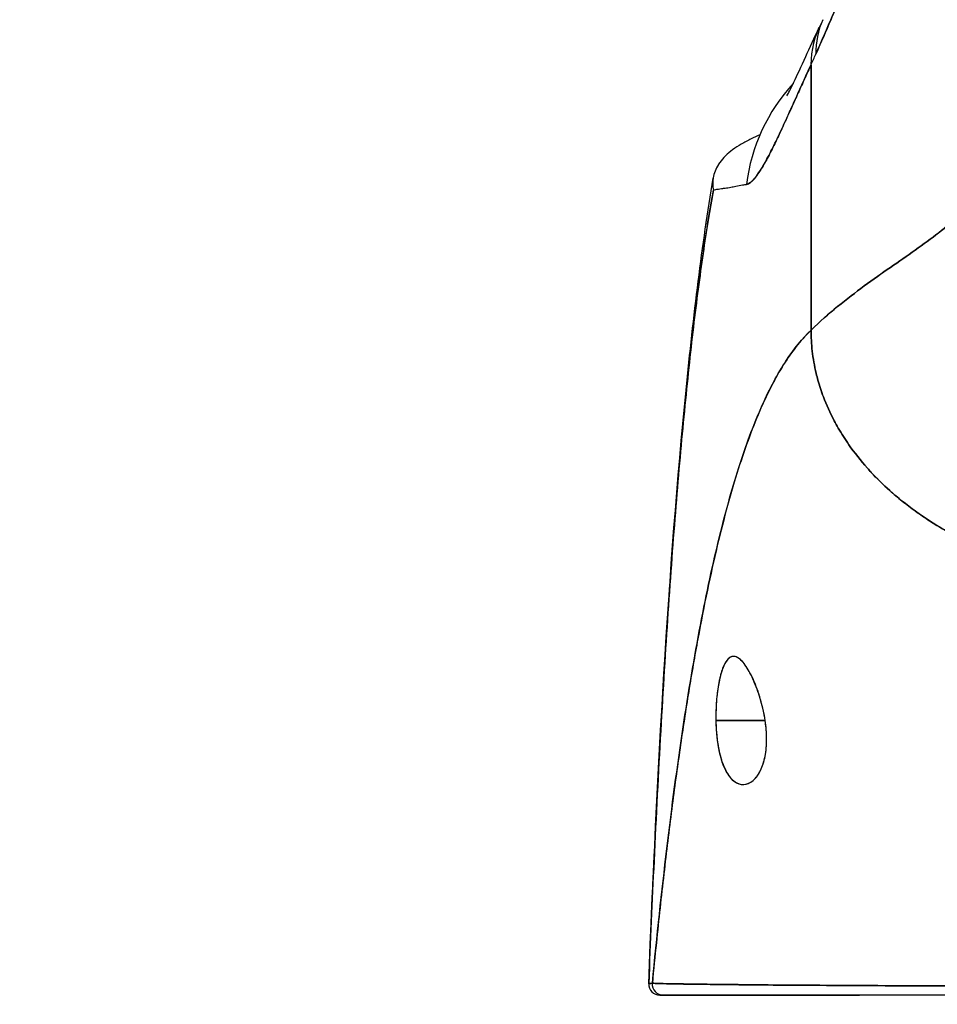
# Model space of a CAD drawing. Extents: x 784 to 1207, y 24 to 294.
# Tile 108 of 217: x 1025.494 to 1026.48, y 108.83 to 109.889. Entities that reach past the tile are written whole.
import ezdxf

# ---------------------------------------------------------------- set-up
doc = ezdxf.new("R2010")
doc.units = 0
doc.header["$LTSCALE"] = 4
doc.header["$MEASUREMENT"] = 0
doc.layers.get('0').update_dxf_attribs({"linetype": 'CONTINUOUS'})
doc.layers.get('DEFPOINTS').update_dxf_attribs({"linetype": 'CONTINUOUS'})
doc.styles.add('ROMANS', font='romans.shx')
doc.dimstyles.new('Default (ANSI)', dxfattribs={"dimscale": 20, "dimtxt": 0.07, "dimasz": 0.07, "dimexe": 0.125, "dimexo": 0.0625, "dimgap": 0.031496, "dimtad": 0, "dimtih": 1, "dimtoh": 1, "dimrnd": 1e-08, "dimzin": 0, "dimdsep": 46, "dimtxsty": 'ROMANS', "dimblk": 'Filled-1', "dimcen": 0.09, "dimdle": 0.393701, "dimclrd": 256, "dimclre": 256, "dimclrt": 256, "dimadec": 0, "dimazin": 0, "dimtfac": 0.928571, "dimtofl": 0, "dimtmove": 0, "dimatfit": 3, "dimfxl": 1, "dimtolj": 1, "dimtzin": 0, "dimlwd": -1, "dimlwe": -1, "dimarcsym": 0})

# ---------------------------------------------------------------- blocks, each defined once
blk = doc.blocks.new('Filled-1')
at = {"color": 0}
for p, q in [((0, 0), (-1, 0.17857)), ((-1, 0.17857), (-1, -0.17857)), ((-1, 0), (0, 0)), ((-1, -0.17857), (0, 0))]:
    blk.add_line(p, q, dxfattribs=at)
at = {"color": 0, "flags": 128}
blk.add_lwpolyline([(-1, -0.17857), (0, 0), (-1, 0.17857), (-1, -0.17857)], dxfattribs=at)
at = {"color": 0}
blk.add_solid([(-1, -0.17857), (0, 0), (-1, 0.17857), (-1, -0.17857)], dxfattribs=at)
blk = doc.blocks.new('*D20')
at = {"transparency": 16777216}
for p, q in [((1028.85, 108.8873), (1028.85, 115.3377)), ((1033.1, 108.8873), (1033.1, 115.3377)), ((1026.85, 112.8377), (1024.85, 112.8377)), ((1035.1, 112.8377), (1037.1, 112.8377))]:
    blk.add_line(p, q, dxfattribs=at)
at = {"layer": 'DEFPOINTS', "color": 0, "transparency": 16777216}
for p in [(1033.1, 112.8377), (1028.85, 107.6373), (1033.1, 107.6373)]:
    blk.add_point(p, dxfattribs=at)
at = {"transparency": 16777216, "xscale": 2, "yscale": 2, "zscale": 2}
blk.add_blockref('Filled-1', (1028.85, 112.8377), dxfattribs=at)
at = {"transparency": 16777216, "xscale": 2, "yscale": 2, "zscale": 2, "rotation": 180}
blk.add_blockref('Filled-1', (1033.1, 112.8377), dxfattribs=at)
at = {"transparency": 16777216, "insert": (1021.1724, 112.8377), "char_height": 2, "attachment_point": 5, "style": 'ROMANS'}
blk.add_mtext('\\A1;4.25', dxfattribs=at)
blk = doc.blocks.new('*D22')
at = {"transparency": 16777216}
for p, q in [((996.7875, 108.8561), (996.7875, 123.1399)), ((1065.1625, 108.8561), (1065.1625, 123.1399)), ((998.1875, 120.6399), (1021.1813, 120.6399)), ((1063.7625, 120.6399), (1040.7686, 120.6399))]:
    blk.add_line(p, q, dxfattribs=at)
at = {"layer": 'DEFPOINTS', "color": 0, "transparency": 16777216}
for p in [(996.7875, 120.6399), (996.7875, 107.6061), (1065.1625, 107.6061)]:
    blk.add_point(p, dxfattribs=at)
at = {"transparency": 16777216, "xscale": 1.400000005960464, "yscale": 1.400000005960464, "zscale": 1.400000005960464, "rotation": 180}
blk.add_blockref('Filled-1', (996.7875, 120.6399), dxfattribs=at)
at = {"transparency": 16777216, "xscale": 1.400000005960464, "yscale": 1.400000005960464, "zscale": 1.400000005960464}
blk.add_blockref('Filled-1', (1065.1625, 120.6399), dxfattribs=at)
at = {"transparency": 16777216, "insert": (1030.975, 120.6399), "char_height": 1.4, "attachment_point": 5, "style": 'ROMANS'}
blk.add_mtext('\\A1;\\fTahoma|b0|i0;\\H1.7500;(68.37)\\P\\fTahoma|b0|i0;\\H1.7500;OPENING WIDTH', dxfattribs=at)

msp = doc.modelspace()

# ---------------------------------------------------------------- linework, layer by layer
for p, q in [((1026.3445, 109.555), (1026.3445, 109.8403)), ((1026.3445, 109.8403), (1026.3445, 109.555)), ((1026.2423, 109.1354), (1026.2952, 109.1354)), ((1026.2952, 109.1354), (1026.2423, 109.1354))]:
    msp.add_line(p, q)
msp.add_arc((1026.1819, 108.8519), 0.0118, 177.7242, 270)
msp.add_arc((1026.1819, 108.8519), 0.0118, 177.7242, 270)
for centre, major_axis, ratio, start_param, end_param in [((1026.5317, 109.7974), (-0.1785, 0.0831), 0.683666, 6.249243, 6.586342), ((1026.5371, 109.8091), (-0.1801, 0.0795), 0.655934, 0.000024, 0.289944), ((1026.3134, 110.1546), (0.0707, 0.4228), 0.273863, 3.921138, 3.960246), ((1026.4689, 109.6866), (0, 0.1968), 0.993149, 0.824486, 1.44385), ((1026.1857, 108.8519), (0, -0.0118), 0.999969, 4.618394, 6.283185), ((1026.1857, 108.8519), (-0.0011, -0.0118), 0.999969, 4.712389, 6.37718)]:
    msp.add_ellipse(centre, major_axis=major_axis, ratio=ratio, start_param=start_param, end_param=end_param)
for points, knots in [([(1026.3496, 109.8516), (1026.3558, 109.8654), (1026.3619, 109.8796), (1026.368, 109.894), (1026.3703, 109.8995), (1026.3727, 109.9051), (1026.375, 109.9107), (1026.3751, 109.911), (1026.3753, 109.9114), (1026.3754, 109.9117), (1026.379, 109.9204), (1026.3826, 109.9292), (1026.3861, 109.9381), (1026.392, 109.9532), (1026.3979, 109.9686), (1026.4036, 109.9841)], [0, 0, 0, 0, 0.333333, 0.333333, 0.333333, 0.461137, 0.461137, 0.461137, 0.468697, 0.468697, 0.468697, 0.666667, 0.666667, 0.666667, 1, 1, 1, 1]), ([(1026.4036, 109.9841), (1026.3977, 109.9678), (1026.3915, 109.9516), (1026.385, 109.9354), (1026.3788, 109.9197), (1026.3723, 109.904), (1026.3656, 109.8883), (1026.3604, 109.8761), (1026.3551, 109.8639), (1026.3496, 109.8516)], [0, 0, 0, 0, 0.368344, 0.368344, 0.368344, 0.724557, 0.724557, 0.724557, 1, 1, 1, 1]), ([(1026.3186, 109.8069), (1026.3186, 109.8069), (1026.3192, 109.8079), (1026.3215, 109.8122), (1026.3236, 109.8164), (1026.3296, 109.8289), (1026.3339, 109.8383), (1026.3432, 109.8585), (1026.348, 109.8691), (1026.3533, 109.8805)], [0.5937192, 0.5937192, 0.5937192, 0.5937192, 0.6644254, 0.6644254, 0.7661745, 0.7661745, 0.9076408, 0.9076408, 1.0334427, 1.0334427, 1.0334427, 1.0334427]), ([(1026.275, 109.7115), (1026.2765, 109.7116), (1026.2781, 109.7125), (1026.2798, 109.714), (1026.2807, 109.7147), (1026.2816, 109.7157), (1026.2826, 109.7167), (1026.284, 109.7182), (1026.2854, 109.72), (1026.2869, 109.7221), (1026.2885, 109.7244), (1026.2903, 109.7271), (1026.2922, 109.7302), (1026.2947, 109.7344), (1026.2974, 109.7393), (1026.3005, 109.7453), (1026.3018, 109.7478), (1026.3031, 109.7505), (1026.3046, 109.7535), (1026.3076, 109.7595), (1026.3108, 109.7664), (1026.3145, 109.7743), (1026.3157, 109.777), (1026.317, 109.7798), (1026.3184, 109.7828), (1026.3194, 109.785), (1026.3204, 109.7872), (1026.3214, 109.7895), (1026.3238, 109.7948), (1026.3264, 109.8006), (1026.3291, 109.8066), (1026.3309, 109.8105), (1026.3327, 109.8146), (1026.3346, 109.8187), (1026.3377, 109.8256), (1026.341, 109.8328), (1026.3445, 109.8403)], [0, 0, 0, 0, 0.13127, 0.13127, 0.13127, 0.2, 0.2, 0.2, 0.295706, 0.295706, 0.295706, 0.4, 0.4, 0.4, 0.539952, 0.539952, 0.539952, 0.6, 0.6, 0.6, 0.725303, 0.725303, 0.725303, 0.768562, 0.768562, 0.768562, 0.8, 0.8, 0.8, 0.873831, 0.873831, 0.873831, 0.921366, 0.921366, 0.921366, 1, 1, 1, 1]), ([(1026.3445, 109.8403), (1026.3422, 109.8354), (1026.3401, 109.8307), (1026.338, 109.8261), (1026.3354, 109.8205), (1026.333, 109.8151), (1026.3307, 109.81), (1026.3282, 109.8044), (1026.3257, 109.799), (1026.3234, 109.7939), (1026.322, 109.7908), (1026.3206, 109.7877), (1026.3193, 109.7848), (1026.3182, 109.7824), (1026.3171, 109.78), (1026.316, 109.7778), (1026.3134, 109.772), (1026.3109, 109.7666), (1026.3085, 109.7616), (1026.3058, 109.7558), (1026.3032, 109.7506), (1026.3008, 109.7458), (1026.3006, 109.7456), (1026.3005, 109.7454), (1026.3004, 109.7451), (1026.2977, 109.74), (1026.2952, 109.7354), (1026.2929, 109.7314), (1026.2904, 109.7272), (1026.2881, 109.7236), (1026.2859, 109.7208), (1026.2856, 109.7204), (1026.2854, 109.7201), (1026.2851, 109.7197), (1026.2824, 109.7162), (1026.2799, 109.7138), (1026.2776, 109.7125), (1026.2767, 109.712), (1026.2759, 109.7117), (1026.275, 109.7115)], [0, 0, 0, 0, 0.057355, 0.057355, 0.057355, 0.127207, 0.127207, 0.127207, 0.203207, 0.203207, 0.203207, 0.25, 0.25, 0.25, 0.287987, 0.287987, 0.287987, 0.384242, 0.384242, 0.384242, 0.494472, 0.494472, 0.494472, 0.5, 0.5, 0.5, 0.620982, 0.620982, 0.620982, 0.75, 0.75, 0.75, 0.766262, 0.766262, 0.766262, 0.932672, 0.932672, 0.932672, 1, 1, 1, 1]), ([(1026.2896, 109.765), (1026.2863, 109.7636), (1026.2831, 109.7621), (1026.2801, 109.7606), (1026.2792, 109.7602), (1026.2783, 109.7598), (1026.2775, 109.7593), (1026.2738, 109.7574), (1026.2703, 109.7555), (1026.2672, 109.7535), (1026.2639, 109.7515), (1026.2609, 109.7494), (1026.2582, 109.7473), (1026.2527, 109.7429), (1026.2483, 109.7382), (1026.2452, 109.7334), (1026.2452, 109.7333), (1026.2451, 109.7331), (1026.245, 109.733), (1026.242, 109.7282), (1026.2402, 109.7233), (1026.2393, 109.7185), (1026.2385, 109.7139), (1026.2387, 109.7095), (1026.2396, 109.7057)], [0.7499344, 0.7499344, 0.7499344, 0.7499344, 0.7713333, 0.7713333, 0.7713333, 0.7777778, 0.7777778, 0.7777778, 0.804681, 0.804681, 0.804681, 0.8323648, 0.8323648, 0.8323648, 0.8888889, 0.8888889, 0.8888889, 0.8902659, 0.8902659, 0.8902659, 0.9461063, 0.9461063, 0.9461063, 1, 1, 1, 1]), ([(1026.5413, 109.7273), (1026.5364, 109.7178), (1026.5308, 109.7093), (1026.5246, 109.7014), (1026.5184, 109.6934), (1026.5117, 109.6861), (1026.5045, 109.6792), (1026.4973, 109.6723), (1026.4897, 109.6659), (1026.4817, 109.6596), (1026.4736, 109.6533), (1026.4652, 109.6472), (1026.4565, 109.641), (1026.4478, 109.6349), (1026.4388, 109.6287), (1026.4297, 109.6224), (1026.4205, 109.616), (1026.4112, 109.6094), (1026.4017, 109.6025), (1026.3922, 109.5955), (1026.3827, 109.5882), (1026.3731, 109.5803), (1026.3635, 109.5725), (1026.354, 109.5641), (1026.3445, 109.555)], [0, 0, 0, 0, 0.125, 0.125, 0.125, 0.25, 0.25, 0.25, 0.375, 0.375, 0.375, 0.5, 0.5, 0.5, 0.625, 0.625, 0.625, 0.75, 0.75, 0.75, 0.875001, 0.875001, 0.875001, 1, 1, 1, 1]), ([(1026.3445, 109.555), (1026.354, 109.5641), (1026.3635, 109.5724), (1026.3731, 109.5803), (1026.3827, 109.5882), (1026.3922, 109.5955), (1026.4017, 109.6025), (1026.4111, 109.6094), (1026.4205, 109.616), (1026.4297, 109.6224), (1026.4388, 109.6287), (1026.4478, 109.6349), (1026.4565, 109.641), (1026.4652, 109.6472), (1026.4736, 109.6533), (1026.4816, 109.6596), (1026.4897, 109.6659), (1026.4973, 109.6723), (1026.5045, 109.6792), (1026.5117, 109.6861), (1026.5184, 109.6934), (1026.5246, 109.7014), (1026.5308, 109.7093), (1026.5364, 109.7178), (1026.5413, 109.7273)], [0, 0, 0, 0, 0.124961, 0.124961, 0.124961, 0.249967, 0.249967, 0.249967, 0.374972, 0.374972, 0.374972, 0.499978, 0.499978, 0.499978, 0.624983, 0.624983, 0.624983, 0.749989, 0.749989, 0.749989, 0.874994, 0.874994, 0.874994, 1, 1, 1, 1]), ([(1026.1701, 108.8524), (1026.1792, 109.0814), (1026.1913, 109.2999), (1026.2182, 109.5705), (1026.2274, 109.6464), (1026.2393, 109.7182)], [0, 0, 0, 0, 1.849259, 1.849259, 2.628416, 2.628416, 2.628416, 2.628416]), ([(1026.2396, 109.7057), (1026.2412, 109.7059), (1026.2429, 109.7062), (1026.2449, 109.7066), (1026.246, 109.7067), (1026.2471, 109.7069), (1026.2483, 109.7071), (1026.2484, 109.7071), (1026.2486, 109.7072), (1026.2488, 109.7072), (1026.2494, 109.7073), (1026.25, 109.7074), (1026.2506, 109.7074), (1026.2525, 109.7077), (1026.2546, 109.708), (1026.2568, 109.7083), (1026.2578, 109.7085), (1026.2588, 109.7087), (1026.2599, 109.7089), (1026.2601, 109.7089), (1026.2604, 109.709), (1026.2607, 109.709), (1026.2616, 109.7092), (1026.2626, 109.7094), (1026.2636, 109.7096), (1026.2659, 109.7101), (1026.2684, 109.7106), (1026.271, 109.711), (1026.2719, 109.7111), (1026.2727, 109.7113), (1026.2735, 109.7114), (1026.274, 109.7114), (1026.2745, 109.7115), (1026.275, 109.7115)], [0, 0, 0, 0, 0.215172, 0.215172, 0.215172, 0.333333, 0.333333, 0.333333, 0.349511, 0.349511, 0.349511, 0.409038, 0.409038, 0.409038, 0.587512, 0.587512, 0.587512, 0.666667, 0.666667, 0.666667, 0.686219, 0.686219, 0.686219, 0.756792, 0.756792, 0.756792, 0.91937, 0.91937, 0.91937, 0.970836, 0.970836, 0.970836, 1, 1, 1, 1]), ([(1026.1701, 108.8524), (1026.1721, 108.9032), (1026.1742, 108.952), (1026.1765, 108.9988), (1026.1787, 109.0456), (1026.181, 109.0903), (1026.1835, 109.1331), (1026.1859, 109.1758), (1026.1884, 109.2166), (1026.1911, 109.2554), (1026.1937, 109.2941), (1026.1964, 109.3309), (1026.1993, 109.3658), (1026.2021, 109.4007), (1026.2051, 109.4337), (1026.2081, 109.4648), (1026.2111, 109.4959), (1026.2143, 109.5252), (1026.2175, 109.5527), (1026.2207, 109.5802), (1026.2241, 109.606), (1026.2275, 109.6301), (1026.2309, 109.6541), (1026.2345, 109.6765), (1026.2381, 109.6974), (1026.2386, 109.7002), (1026.2391, 109.703), (1026.2396, 109.7057)], [0, 0, 0, 0, 0.122921, 0.122921, 0.122921, 0.245842, 0.245842, 0.245842, 0.368763, 0.368763, 0.368763, 0.491684, 0.491684, 0.491684, 0.614605, 0.614605, 0.614605, 0.737526, 0.737526, 0.737526, 0.860447, 0.860447, 0.860447, 0.983368, 0.983368, 0.983368, 1, 1, 1, 1]), ([(1026.2396, 109.7057), (1026.2358, 109.6846), (1026.2321, 109.6619), (1026.2285, 109.6373), (1026.225, 109.6128), (1026.2215, 109.5864), (1026.2181, 109.5582), (1026.2148, 109.53), (1026.2115, 109.4999), (1026.2084, 109.4679), (1026.2052, 109.4358), (1026.2022, 109.4018), (1026.1993, 109.3657), (1026.1963, 109.3296), (1026.1935, 109.2915), (1026.1908, 109.2512), (1026.1881, 109.211), (1026.1855, 109.1686), (1026.183, 109.1241), (1026.1805, 109.0797), (1026.1781, 109.033), (1026.1758, 108.9842), (1026.1738, 108.9419), (1026.1719, 108.898), (1026.1701, 108.8524)], [0, 0, 0, 0, 0.127116, 0.127116, 0.127116, 0.254233, 0.254233, 0.254233, 0.381349, 0.381349, 0.381349, 0.508466, 0.508466, 0.508466, 0.635582, 0.635582, 0.635582, 0.762699, 0.762699, 0.762699, 0.889815, 0.889815, 0.889815, 1, 1, 1, 1]), ([(1026.3445, 109.555), (1026.3397, 109.5504), (1026.335, 109.5453), (1026.3304, 109.5396), (1026.3257, 109.5338), (1026.3212, 109.5275), (1026.3167, 109.5205), (1026.3122, 109.5136), (1026.3078, 109.506), (1026.3035, 109.4978), (1026.2991, 109.4895), (1026.2949, 109.4806), (1026.2907, 109.4711), (1026.2865, 109.4615), (1026.2823, 109.4513), (1026.2783, 109.4404), (1026.2742, 109.4295), (1026.2703, 109.4179), (1026.2663, 109.4055), (1026.2624, 109.3932), (1026.2586, 109.3802), (1026.2548, 109.3665), (1026.2511, 109.3527), (1026.2474, 109.3383), (1026.2438, 109.3231), (1026.2401, 109.3079), (1026.2366, 109.292), (1026.2331, 109.2754), (1026.2296, 109.2587), (1026.2262, 109.2413), (1026.2229, 109.2232), (1026.2196, 109.2051), (1026.2163, 109.1862), (1026.2131, 109.1666), (1026.2099, 109.147), (1026.2068, 109.1266), (1026.2038, 109.1056), (1026.2007, 109.0845), (1026.1977, 109.0627), (1026.1948, 109.0401), (1026.1919, 109.0176), (1026.1891, 108.9943), (1026.1864, 108.9704), (1026.1836, 108.9464), (1026.1809, 108.9217), (1026.1783, 108.8964), (1026.1768, 108.8822), (1026.1754, 108.8677), (1026.174, 108.853)], [0, 0, 0, 0, 0.06426, 0.06426, 0.06426, 0.128523, 0.128523, 0.128523, 0.192785, 0.192785, 0.192785, 0.257047, 0.257047, 0.257047, 0.321309, 0.321309, 0.321309, 0.385571, 0.385571, 0.385571, 0.449834, 0.449834, 0.449834, 0.514096, 0.514096, 0.514096, 0.578358, 0.578358, 0.578358, 0.64262, 0.64262, 0.64262, 0.706882, 0.706882, 0.706882, 0.771145, 0.771145, 0.771145, 0.835407, 0.835407, 0.835407, 0.899669, 0.899669, 0.899669, 0.963931, 0.963931, 0.963931, 1, 1, 1, 1]), ([(1026.174, 108.853), (1026.1789, 108.9038), (1026.1841, 108.9521), (1026.1896, 108.9977), (1026.195, 109.0432), (1026.2008, 109.0861), (1026.2068, 109.1261), (1026.2128, 109.1662), (1026.2191, 109.2035), (1026.2257, 109.238), (1026.2322, 109.2724), (1026.2391, 109.3041), (1026.2462, 109.333), (1026.2533, 109.3619), (1026.2606, 109.3881), (1026.2683, 109.4116), (1026.2759, 109.4351), (1026.2839, 109.4559), (1026.2921, 109.4742), (1026.3002, 109.4925), (1026.3087, 109.5083), (1026.3175, 109.5217), (1026.3262, 109.5351), (1026.3352, 109.5461), (1026.3445, 109.555)], [0, 0, 0, 0, 0.125007, 0.125007, 0.125007, 0.250015, 0.250015, 0.250015, 0.375022, 0.375022, 0.375022, 0.50003, 0.50003, 0.50003, 0.625037, 0.625037, 0.625037, 0.750045, 0.750045, 0.750045, 0.875052, 0.875052, 0.875052, 1, 1, 1, 1]), ([(1026.3445, 109.555), (1026.3445, 109.5477), (1026.3449, 109.5401), (1026.3458, 109.5325), (1026.3467, 109.5245), (1026.3481, 109.5165), (1026.35, 109.5085), (1026.3506, 109.5061), (1026.3512, 109.5037), (1026.3519, 109.5013), (1026.3535, 109.4953), (1026.3555, 109.4893), (1026.3578, 109.4833), (1026.361, 109.4746), (1026.3649, 109.466), (1026.3694, 109.4576), (1026.3708, 109.4549), (1026.3723, 109.4522), (1026.3738, 109.4496), (1026.3773, 109.4436), (1026.381, 109.4377), (1026.3851, 109.4318), (1026.3911, 109.4232), (1026.3978, 109.4148), (1026.405, 109.4067), (1026.4064, 109.4051), (1026.4078, 109.4036), (1026.4092, 109.4021), (1026.4154, 109.3954), (1026.422, 109.3889), (1026.429, 109.3827), (1026.4333, 109.3788), (1026.4378, 109.375), (1026.4424, 109.3712), (1026.4471, 109.3675), (1026.4518, 109.3639), (1026.4567, 109.3604), (1026.4617, 109.3568), (1026.4667, 109.3533), (1026.4719, 109.3499), (1026.4771, 109.3466), (1026.4824, 109.3433), (1026.4878, 109.3402), (1026.4966, 109.3351), (1026.5057, 109.3302), (1026.515, 109.3256), (1026.5172, 109.3246), (1026.5194, 109.3235), (1026.5216, 109.3225), (1026.5274, 109.3198), (1026.5333, 109.3172), (1026.5393, 109.3147), (1026.5453, 109.3123), (1026.5513, 109.3099), (1026.5574, 109.3077), (1026.5635, 109.3055), (1026.5696, 109.3034), (1026.5758, 109.3014), (1026.5778, 109.3007), (1026.5798, 109.3001), (1026.5818, 109.2995)], [0, 0, 0, 0, 0.070424, 0.070424, 0.070424, 0.144534, 0.144534, 0.144534, 0.166667, 0.166667, 0.166667, 0.223343, 0.223343, 0.223343, 0.306734, 0.306734, 0.306734, 0.333333, 0.333333, 0.333333, 0.393545, 0.393545, 0.393545, 0.482972, 0.482972, 0.482972, 0.5, 0.5, 0.5, 0.574383, 0.574383, 0.574383, 0.620537, 0.620537, 0.620537, 0.666667, 0.666667, 0.666667, 0.713018, 0.713018, 0.713018, 0.759127, 0.759127, 0.759127, 0.833333, 0.833333, 0.833333, 0.850626, 0.850626, 0.850626, 0.895889, 0.895889, 0.895889, 0.940848, 0.940848, 0.940848, 0.985537, 0.985537, 0.985537, 1, 1, 1, 1]), ([(1026.5818, 109.2995), (1026.5798, 109.3001), (1026.5778, 109.3007), (1026.5758, 109.3014), (1026.5696, 109.3034), (1026.5635, 109.3055), (1026.5574, 109.3077), (1026.5513, 109.3099), (1026.5453, 109.3123), (1026.5393, 109.3147), (1026.5333, 109.3172), (1026.5274, 109.3198), (1026.5216, 109.3225), (1026.5194, 109.3235), (1026.5172, 109.3246), (1026.515, 109.3257), (1026.5057, 109.3302), (1026.4966, 109.3351), (1026.4878, 109.3402), (1026.477, 109.3465), (1026.4666, 109.3532), (1026.4568, 109.3603), (1026.4469, 109.3674), (1026.4377, 109.3749), (1026.429, 109.3827), (1026.422, 109.3889), (1026.4154, 109.3954), (1026.4092, 109.402), (1026.4078, 109.4036), (1026.4064, 109.4051), (1026.405, 109.4067), (1026.3978, 109.4148), (1026.3911, 109.4232), (1026.3851, 109.4318), (1026.381, 109.4377), (1026.3773, 109.4436), (1026.3738, 109.4496), (1026.3723, 109.4522), (1026.3708, 109.4549), (1026.3694, 109.4576), (1026.3649, 109.466), (1026.361, 109.4746), (1026.3578, 109.4833), (1026.3555, 109.4892), (1026.3536, 109.4952), (1026.3519, 109.5013), (1026.3512, 109.5037), (1026.3506, 109.5061), (1026.35, 109.5085), (1026.3481, 109.5165), (1026.3467, 109.5245), (1026.3458, 109.5325), (1026.3449, 109.5401), (1026.3445, 109.5476), (1026.3445, 109.555)], [0, 0, 0, 0, 0.014459, 0.014459, 0.014459, 0.059137, 0.059137, 0.059137, 0.104088, 0.104088, 0.104088, 0.149345, 0.149345, 0.149345, 0.166667, 0.166667, 0.166667, 0.24084, 0.24084, 0.24084, 0.33319, 0.33319, 0.33319, 0.425633, 0.425633, 0.425633, 0.5, 0.5, 0.5, 0.517058, 0.517058, 0.517058, 0.606462, 0.606462, 0.606462, 0.666667, 0.666667, 0.666667, 0.693307, 0.693307, 0.693307, 0.776791, 0.776791, 0.776791, 0.833333, 0.833333, 0.833333, 0.855634, 0.855634, 0.855634, 0.929684, 0.929684, 0.929684, 1, 1, 1, 1]), ([(1026.2952, 109.1354), (1026.2942, 109.1425), (1026.2927, 109.1494), (1026.2907, 109.1563), (1026.2887, 109.1632), (1026.2863, 109.1702), (1026.2837, 109.1764), (1026.2821, 109.1801), (1026.2805, 109.1836), (1026.2788, 109.1867), (1026.2777, 109.1887), (1026.2766, 109.1905), (1026.2755, 109.1922), (1026.2728, 109.1965), (1026.2701, 109.1997), (1026.2676, 109.2016), (1026.2651, 109.2036), (1026.2628, 109.2045), (1026.2606, 109.2043), (1026.2589, 109.2041), (1026.2573, 109.2033), (1026.2557, 109.2018), (1026.2554, 109.2015), (1026.255, 109.2011), (1026.2547, 109.2007), (1026.2528, 109.1986), (1026.2511, 109.1954), (1026.2496, 109.1913), (1026.248, 109.1872), (1026.2466, 109.182), (1026.2455, 109.1761), (1026.2454, 109.1752), (1026.2452, 109.1744), (1026.2451, 109.1735), (1026.2441, 109.1682), (1026.2434, 109.1623), (1026.2429, 109.1564), (1026.2424, 109.1496), (1026.2421, 109.1426), (1026.2423, 109.1354)], [0, 0, 0, 0, 0.1, 0.1, 0.1, 0.2, 0.2, 0.2, 0.2605674, 0.2605674, 0.2605674, 0.3, 0.3, 0.3, 0.4, 0.4, 0.4, 0.5, 0.5, 0.5, 0.5813015, 0.5813015, 0.5813015, 0.6, 0.6, 0.6, 0.7, 0.7, 0.7, 0.8, 0.8, 0.8, 0.8138596, 0.8138596, 0.8138596, 0.9, 0.9, 0.9, 0.9999975, 0.9999975, 0.9999975, 0.9999975]), ([(1026.2952, 109.1354), (1026.294, 109.143), (1026.2923, 109.1507), (1026.2902, 109.1581), (1026.288, 109.1656), (1026.2853, 109.1728), (1026.2825, 109.1791), (1026.2797, 109.1854), (1026.2766, 109.1909), (1026.2737, 109.195), (1026.2707, 109.1992), (1026.2677, 109.202), (1026.265, 109.2033), (1026.2622, 109.2047), (1026.2596, 109.2046), (1026.2573, 109.2031), (1026.2549, 109.2016), (1026.2528, 109.1986), (1026.2509, 109.1945), (1026.249, 109.1903), (1026.2474, 109.185), (1026.2461, 109.1789), (1026.2448, 109.1727), (1026.2437, 109.1657), (1026.2431, 109.1583), (1026.2425, 109.1509), (1026.2422, 109.1431), (1026.2423, 109.1354)], [0, 0, 0, 0, 0.111111, 0.111111, 0.111111, 0.222222, 0.222222, 0.222222, 0.333333, 0.333333, 0.333333, 0.444444, 0.444444, 0.444444, 0.555556, 0.555556, 0.555556, 0.666667, 0.666667, 0.666667, 0.777778, 0.777778, 0.777778, 0.888889, 0.888889, 0.888889, 1, 1, 1, 1]), ([(1026.2423, 109.1354), (1026.2423, 109.1345), (1026.2423, 109.1337), (1026.2423, 109.1328), (1026.2425, 109.1262), (1026.243, 109.1197), (1026.2438, 109.1134), (1026.2448, 109.1064), (1026.2462, 109.0995), (1026.2481, 109.0934), (1026.2499, 109.0873), (1026.2523, 109.0819), (1026.2551, 109.0776), (1026.2562, 109.0759), (1026.2574, 109.0743), (1026.2587, 109.073), (1026.2605, 109.071), (1026.2624, 109.0694), (1026.2644, 109.0684), (1026.2677, 109.0666), (1026.2711, 109.0661), (1026.2743, 109.0668), (1026.2775, 109.0674), (1026.2805, 109.0692), (1026.2832, 109.0717), (1026.2859, 109.0743), (1026.2883, 109.0777), (1026.2903, 109.0819), (1026.2923, 109.086), (1026.2939, 109.0909), (1026.2951, 109.0966), (1026.2962, 109.1022), (1026.2968, 109.1087), (1026.2968, 109.1152), (1026.2968, 109.1167), (1026.2968, 109.1181), (1026.2967, 109.1196), (1026.2965, 109.1247), (1026.296, 109.13), (1026.2952, 109.1354)], [0, 0, 0, 0, 0.011257, 0.011257, 0.011257, 0.1, 0.1, 0.1, 0.2, 0.2, 0.2, 0.3, 0.3, 0.3, 0.340774, 0.340774, 0.340774, 0.4, 0.4, 0.4, 0.5, 0.5, 0.5, 0.6, 0.6, 0.6, 0.7, 0.7, 0.7, 0.8, 0.8, 0.8, 0.9, 0.9, 0.9, 0.92235, 0.92235, 0.92235, 1, 1, 1, 1]), ([(1026.2423, 109.1354), (1026.2424, 109.1284), (1026.2428, 109.1213), (1026.2437, 109.1145), (1026.2446, 109.1077), (1026.2458, 109.1012), (1026.2475, 109.0954), (1026.2491, 109.0895), (1026.2512, 109.0842), (1026.2537, 109.0799), (1026.2562, 109.0755), (1026.2591, 109.072), (1026.2622, 109.0697), (1026.2654, 109.0674), (1026.2688, 109.0663), (1026.2723, 109.0665), (1026.2757, 109.0667), (1026.2792, 109.0682), (1026.2822, 109.0709), (1026.2853, 109.0735), (1026.2881, 109.0773), (1026.2902, 109.0817), (1026.2924, 109.0862), (1026.2941, 109.0914), (1026.2952, 109.0971), (1026.2963, 109.1028), (1026.2968, 109.109), (1026.2968, 109.1155), (1026.2968, 109.122), (1026.2963, 109.1287), (1026.2952, 109.1354)], [0, 0, 0, 0, 0.1, 0.1, 0.1, 0.2, 0.2, 0.2, 0.3, 0.3, 0.3, 0.4, 0.4, 0.4, 0.5, 0.5, 0.5, 0.6, 0.6, 0.6, 0.7, 0.7, 0.7, 0.8, 0.8, 0.8, 0.9, 0.9, 0.9, 1, 1, 1, 1]), ([(1026.174, 108.853), (1026.1738, 108.8529), (1026.1736, 108.8528), (1026.1734, 108.8528), (1026.1733, 108.8527), (1026.1732, 108.8527), (1026.1731, 108.8528), (1026.1731, 108.8528), (1026.173, 108.8528), (1026.173, 108.8528), (1026.1729, 108.8528), (1026.1728, 108.8528), (1026.1727, 108.8528), (1026.1726, 108.8528), (1026.1725, 108.8528), (1026.1724, 108.8528), (1026.1723, 108.8528), (1026.1723, 108.8528), (1026.1723, 108.8528), (1026.1722, 108.8528), (1026.1722, 108.8528), (1026.1721, 108.8528), (1026.172, 108.8528), (1026.172, 108.8528), (1026.1719, 108.8528), (1026.1718, 108.8528), (1026.1716, 108.8527), (1026.1715, 108.8527), (1026.1715, 108.8527), (1026.1715, 108.8526), (1026.1714, 108.8526), (1026.1713, 108.8526), (1026.1712, 108.8525), (1026.1711, 108.8525), (1026.171, 108.8525), (1026.1709, 108.8524), (1026.1709, 108.8524), (1026.1708, 108.8524), (1026.1708, 108.8524), (1026.1707, 108.8524), (1026.1707, 108.8524), (1026.1706, 108.8524), (1026.1706, 108.8525), (1026.1705, 108.8525), (1026.1705, 108.8525), (1026.1704, 108.8525), (1026.1704, 108.8525), (1026.1704, 108.8525), (1026.1704, 108.8525), (1026.1704, 108.8526), (1026.1704, 108.8526), (1026.1703, 108.8527), (1026.1703, 108.8527), (1026.1703, 108.8527), (1026.1702, 108.8528), (1026.1702, 108.8528), (1026.1702, 108.8528), (1026.1702, 108.8528), (1026.1702, 108.8528), (1026.1702, 108.8528), (1026.1701, 108.8527), (1026.1701, 108.8527), (1026.1701, 108.8526), (1026.1701, 108.8524)], [0, 0, 0, 0, 0.081335, 0.081335, 0.081335, 0.142857, 0.142857, 0.142857, 0.149075, 0.149075, 0.149075, 0.208369, 0.208369, 0.208369, 0.261718, 0.261718, 0.261718, 0.285714, 0.285714, 0.285714, 0.31059, 0.31059, 0.31059, 0.356152, 0.356152, 0.356152, 0.428571, 0.428571, 0.428571, 0.441332, 0.441332, 0.441332, 0.524105, 0.524105, 0.524105, 0.571429, 0.571429, 0.571429, 0.612746, 0.612746, 0.612746, 0.661888, 0.661888, 0.661888, 0.714286, 0.714286, 0.714286, 0.715129, 0.715129, 0.715129, 0.773301, 0.773301, 0.773301, 0.837913, 0.837913, 0.837913, 0.857143, 0.857143, 0.857143, 0.911653, 0.911653, 0.911653, 1, 1, 1, 1]), ([(1026.1701, 108.8524), (1026.1701, 108.8524), (1026.1703, 108.8524), (1026.1705, 108.8525), (1026.1706, 108.8525), (1026.1707, 108.8525), (1026.1707, 108.8525), (1026.1709, 108.8525), (1026.1712, 108.8526), (1026.1714, 108.8526), (1026.1716, 108.8527), (1026.1719, 108.8527), (1026.1721, 108.8527), (1026.1722, 108.8528), (1026.1724, 108.8528), (1026.1725, 108.8528), (1026.1729, 108.8529), (1026.1734, 108.853), (1026.174, 108.853)], [0, 0, 0, 0, 0.266519, 0.266519, 0.266519, 0.333333, 0.333333, 0.333333, 0.518206, 0.518206, 0.518206, 0.666667, 0.666667, 0.666667, 0.753542, 0.753542, 0.753542, 1, 1, 1, 1]), ([(1026.174, 108.853), (1026.174, 108.853), (1026.1743, 108.853), (1026.1748, 108.8529), (1026.1753, 108.8529), (1026.1761, 108.8528), (1026.1771, 108.8528), (1026.178, 108.8528), (1026.1792, 108.8527), (1026.1806, 108.8527), (1026.182, 108.8526), (1026.1836, 108.8526), (1026.1855, 108.8525), (1026.1859, 108.8525), (1026.1864, 108.8525), (1026.1869, 108.8525), (1026.1883, 108.8525), (1026.1898, 108.8524), (1026.1914, 108.8524), (1026.1936, 108.8524), (1026.196, 108.8523), (1026.1986, 108.8523), (1026.2013, 108.8522), (1026.2043, 108.8522), (1026.2075, 108.8521), (1026.211, 108.8521), (1026.2147, 108.852), (1026.2187, 108.8519), (1026.2202, 108.8519), (1026.2217, 108.8519), (1026.2232, 108.8519), (1026.2261, 108.8518), (1026.2291, 108.8518), (1026.2323, 108.8518), (1026.2374, 108.8517), (1026.2427, 108.8516), (1026.2484, 108.8516), (1026.2543, 108.8515), (1026.2605, 108.8514), (1026.2671, 108.8514), (1026.2717, 108.8513), (1026.2765, 108.8513), (1026.2814, 108.8512), (1026.2838, 108.8512), (1026.2862, 108.8512), (1026.2887, 108.8512), (1026.2965, 108.8511), (1026.3047, 108.851), (1026.3132, 108.851), (1026.322, 108.8509), (1026.3312, 108.8508), (1026.3407, 108.8508), (1026.3468, 108.8507), (1026.3529, 108.8507), (1026.3592, 108.8507), (1026.362, 108.8506), (1026.3647, 108.8506), (1026.3674, 108.8506), (1026.3755, 108.8506), (1026.3837, 108.8505), (1026.3922, 108.8505), (1026.3999, 108.8504), (1026.4077, 108.8504), (1026.4157, 108.8504), (1026.4232, 108.8503), (1026.4309, 108.8503), (1026.4388, 108.8503), (1026.444, 108.8502), (1026.4492, 108.8502), (1026.4546, 108.8502), (1026.4572, 108.8502), (1026.4598, 108.8502), (1026.4625, 108.8502), (1026.4706, 108.8501), (1026.4789, 108.8501), (1026.4873, 108.8501), (1026.4959, 108.85), (1026.5046, 108.85), (1026.5134, 108.8499), (1026.5226, 108.8499), (1026.5319, 108.8498), (1026.5412, 108.8498), (1026.5496, 108.8498), (1026.558, 108.8497), (1026.5664, 108.8497), (1026.5673, 108.8497), (1026.5681, 108.8497), (1026.569, 108.8497), (1026.5774, 108.8496), (1026.5857, 108.8496), (1026.594, 108.8496), (1026.6016, 108.8495), (1026.6091, 108.8495), (1026.6166, 108.8495), (1026.6234, 108.8495), (1026.6301, 108.8495), (1026.6368, 108.8494), (1026.6429, 108.8494), (1026.649, 108.8494), (1026.655, 108.8494), (1026.6604, 108.8494), (1026.6659, 108.8494), (1026.6713, 108.8494), (1026.6732, 108.8494), (1026.6751, 108.8494), (1026.6771, 108.8494), (1026.6801, 108.8494), (1026.6832, 108.8494), (1026.6863, 108.8494), (1026.691, 108.8494), (1026.6958, 108.8494), (1026.7006, 108.8494), (1026.7053, 108.8494), (1026.7101, 108.8495), (1026.7148, 108.8495), (1026.7198, 108.8495), (1026.7248, 108.8495), (1026.7298, 108.8495), (1026.7352, 108.8496), (1026.7406, 108.8496), (1026.7461, 108.8496), (1026.752, 108.8496), (1026.758, 108.8497), (1026.764, 108.8497), (1026.7695, 108.8497), (1026.775, 108.8498), (1026.7807, 108.8498), (1026.7828, 108.8498), (1026.7849, 108.8498), (1026.787, 108.8498), (1026.7898, 108.8499), (1026.7926, 108.8499), (1026.7954, 108.8499), (1026.7998, 108.8499), (1026.8042, 108.85), (1026.8087, 108.85), (1026.8127, 108.85), (1026.8168, 108.85), (1026.8208, 108.8501), (1026.8246, 108.8501), (1026.8283, 108.8501), (1026.8321, 108.8501), (1026.8356, 108.8502), (1026.8391, 108.8502), (1026.8426, 108.8502), (1026.8458, 108.8502), (1026.8491, 108.8503), (1026.8523, 108.8503), (1026.8553, 108.8503), (1026.8583, 108.8503), (1026.8614, 108.8503), (1026.8642, 108.8504), (1026.867, 108.8504), (1026.8698, 108.8504), (1026.8725, 108.8504), (1026.8751, 108.8504), (1026.8778, 108.8505), (1026.8802, 108.8505), (1026.8827, 108.8505), (1026.8852, 108.8505), (1026.8875, 108.8505), (1026.8899, 108.8506), (1026.8922, 108.8506), (1026.8944, 108.8506), (1026.8965, 108.8506), (1026.8987, 108.8506), (1026.9007, 108.8506), (1026.9027, 108.8507), (1026.9046, 108.8507), (1026.9064, 108.8507), (1026.9082, 108.8507), (1026.91, 108.8507), (1026.9105, 108.8507), (1026.911, 108.8507), (1026.9114, 108.8507)], [0, 0, 0, 0, 0.025215, 0.025215, 0.025215, 0.052019, 0.052019, 0.052019, 0.078475, 0.078475, 0.078475, 0.104458, 0.104458, 0.104458, 0.111111, 0.111111, 0.111111, 0.130002, 0.130002, 0.130002, 0.155281, 0.155281, 0.155281, 0.182167, 0.182167, 0.182167, 0.211639, 0.211639, 0.211639, 0.222222, 0.222222, 0.222222, 0.242719, 0.242719, 0.242719, 0.275303, 0.275303, 0.275303, 0.309372, 0.309372, 0.309372, 0.333333, 0.333333, 0.333333, 0.34491, 0.34491, 0.34491, 0.381911, 0.381911, 0.381911, 0.420108, 0.420108, 0.420108, 0.444444, 0.444444, 0.444444, 0.45489, 0.45489, 0.45489, 0.485385, 0.485385, 0.485385, 0.512843, 0.512843, 0.512843, 0.5386, 0.5386, 0.5386, 0.555556, 0.555556, 0.555556, 0.563824, 0.563824, 0.563824, 0.589065, 0.589065, 0.589065, 0.614921, 0.614921, 0.614921, 0.642049, 0.642049, 0.642049, 0.666667, 0.666667, 0.666667, 0.669208, 0.669208, 0.669208, 0.693865, 0.693865, 0.693865, 0.716345, 0.716345, 0.716345, 0.736729, 0.736729, 0.736729, 0.755149, 0.755149, 0.755149, 0.771835, 0.771835, 0.771835, 0.777778, 0.777778, 0.777778, 0.787269, 0.787269, 0.787269, 0.80203, 0.80203, 0.80203, 0.816729, 0.816729, 0.816729, 0.83205, 0.83205, 0.83205, 0.848651, 0.848651, 0.848651, 0.866499, 0.866499, 0.866499, 0.882849, 0.882849, 0.882849, 0.888889, 0.888889, 0.888889, 0.896936, 0.896936, 0.896936, 0.909337, 0.909337, 0.909337, 0.920569, 0.920569, 0.920569, 0.930826, 0.930826, 0.930826, 0.940227, 0.940227, 0.940227, 0.948872, 0.948872, 0.948872, 0.956852, 0.956852, 0.956852, 0.964251, 0.964251, 0.964251, 0.971144, 0.971144, 0.971144, 0.977589, 0.977589, 0.977589, 0.983597, 0.983597, 0.983597, 0.989157, 0.989157, 0.989157, 0.994249, 0.994249, 0.994249, 0.998848, 0.998848, 0.998848, 1, 1, 1, 1]), ([(1026.9114, 108.8507), (1026.9024, 108.8506), (1026.892, 108.8506), (1026.8809, 108.8505), (1026.8754, 108.8504), (1026.8698, 108.8504), (1026.8642, 108.8504), (1026.8626, 108.8503), (1026.861, 108.8503), (1026.8594, 108.8503), (1026.8514, 108.8503), (1026.8433, 108.8502), (1026.8351, 108.8502), (1026.8273, 108.8501), (1026.8194, 108.85), (1026.8113, 108.85), (1026.8103, 108.85), (1026.8092, 108.85), (1026.8082, 108.85), (1026.7988, 108.8499), (1026.7891, 108.8499), (1026.7791, 108.8498), (1026.7705, 108.8498), (1026.7617, 108.8497), (1026.7528, 108.8497), (1026.7513, 108.8497), (1026.7497, 108.8496), (1026.7482, 108.8496), (1026.7378, 108.8496), (1026.7271, 108.8495), (1026.7163, 108.8495), (1026.7074, 108.8494), (1026.6984, 108.8494), (1026.6892, 108.8494), (1026.6875, 108.8494), (1026.6857, 108.8494), (1026.684, 108.8494), (1026.6732, 108.8494), (1026.6623, 108.8494), (1026.6511, 108.8494), (1026.6411, 108.8494), (1026.631, 108.8495), (1026.6207, 108.8495), (1026.6196, 108.8495), (1026.6184, 108.8495), (1026.6173, 108.8495), (1026.6059, 108.8495), (1026.5944, 108.8496), (1026.5827, 108.8496), (1026.5713, 108.8497), (1026.5598, 108.8497), (1026.5481, 108.8498), (1026.5364, 108.8498), (1026.5245, 108.8499), (1026.5126, 108.85), (1026.5008, 108.85), (1026.4889, 108.8501), (1026.4769, 108.8501), (1026.4754, 108.8501), (1026.4738, 108.8501), (1026.4722, 108.8501), (1026.4621, 108.8502), (1026.4519, 108.8502), (1026.4417, 108.8502), (1026.4304, 108.8503), (1026.419, 108.8503), (1026.4078, 108.8504), (1026.4034, 108.8504), (1026.399, 108.8504), (1026.3946, 108.8505), (1026.3882, 108.8505), (1026.3819, 108.8505), (1026.3755, 108.8506), (1026.3564, 108.8507), (1026.3375, 108.8508), (1026.3189, 108.8509), (1026.3184, 108.8509), (1026.3178, 108.8509), (1026.3172, 108.8509), (1026.3002, 108.8511), (1026.2836, 108.8512), (1026.2686, 108.8514), (1026.2624, 108.8514), (1026.2565, 108.8515), (1026.2509, 108.8516), (1026.2435, 108.8516), (1026.2367, 108.8517), (1026.2306, 108.8518), (1026.2203, 108.8519), (1026.2117, 108.852), (1026.2046, 108.8522), (1026.2041, 108.8522), (1026.2037, 108.8522), (1026.2032, 108.8522), (1026.1958, 108.8523), (1026.1901, 108.8524), (1026.1858, 108.8525), (1026.184, 108.8526), (1026.1825, 108.8526), (1026.1811, 108.8527), (1026.1793, 108.8527), (1026.1778, 108.8528), (1026.1767, 108.8528), (1026.1749, 108.8529), (1026.1741, 108.853), (1026.174, 108.853)], [0, 0, 0, 0, 0.051587, 0.051587, 0.051587, 0.076923, 0.076923, 0.076923, 0.084185, 0.084185, 0.084185, 0.12001, 0.12001, 0.12001, 0.153846, 0.153846, 0.153846, 0.158111, 0.158111, 0.158111, 0.197166, 0.197166, 0.197166, 0.230769, 0.230769, 0.230769, 0.236582, 0.236582, 0.236582, 0.275566, 0.275566, 0.275566, 0.307692, 0.307692, 0.307692, 0.313667, 0.313667, 0.313667, 0.351144, 0.351144, 0.351144, 0.384615, 0.384615, 0.384615, 0.388358, 0.388358, 0.388358, 0.425269, 0.425269, 0.425269, 0.461538, 0.461538, 0.461538, 0.498022, 0.498022, 0.498022, 0.533802, 0.533802, 0.533802, 0.538462, 0.538462, 0.538462, 0.568677, 0.568677, 0.568677, 0.602294, 0.602294, 0.602294, 0.615385, 0.615385, 0.615385, 0.634551, 0.634551, 0.634551, 0.692308, 0.692308, 0.692308, 0.694069, 0.694069, 0.694069, 0.747191, 0.747191, 0.747191, 0.769231, 0.769231, 0.769231, 0.798153, 0.798153, 0.798153, 0.846154, 0.846154, 0.846154, 0.849449, 0.849449, 0.849449, 0.901739, 0.901739, 0.901739, 0.923077, 0.923077, 0.923077, 0.952173, 0.952173, 0.952173, 1, 1, 1, 1]), ([(1026.1819, 108.8401), (1026.182, 108.8401), (1026.1822, 108.8401), (1026.1825, 108.8401), (1026.1828, 108.8401), (1026.1833, 108.8401), (1026.1838, 108.8401), (1026.1844, 108.8401), (1026.185, 108.8401), (1026.1857, 108.8401)], [0, 0, 0, 0, 0.333333, 0.333333, 0.333333, 0.666667, 0.666667, 0.666667, 1, 1, 1, 1]), ([(1026.1857, 108.8401), (1026.1851, 108.8401), (1026.1847, 108.8401), (1026.1843, 108.8401), (1026.1839, 108.8401), (1026.1835, 108.8401), (1026.1832, 108.8401), (1026.1829, 108.8401), (1026.1825, 108.8401), (1026.1823, 108.8401), (1026.1821, 108.8401), (1026.1819, 108.8401), (1026.1819, 108.8401)], [0, 0, 0, 0, 0.241265, 0.241265, 0.241265, 0.474784, 0.474784, 0.474784, 0.727965, 0.727965, 0.727965, 1, 1, 1, 1]), ([(1026.3965, 108.8401), (1026.3965, 108.8401), (1026.3965, 108.8401), (1026.3965, 108.8401), (1026.3896, 108.8401), (1026.3828, 108.8401), (1026.3762, 108.8401), (1026.3672, 108.8401), (1026.3584, 108.8401), (1026.3499, 108.8401), (1026.3405, 108.8401), (1026.3315, 108.8401), (1026.3229, 108.8401), (1026.3144, 108.8401), (1026.3064, 108.8401), (1026.2987, 108.8401), (1026.2913, 108.8401), (1026.2842, 108.8401), (1026.2775, 108.8401), (1026.271, 108.8401), (1026.2649, 108.8401), (1026.259, 108.8401), (1026.2535, 108.8401), (1026.2482, 108.8401), (1026.2432, 108.8401), (1026.2426, 108.8401), (1026.2419, 108.8401), (1026.2412, 108.8401), (1026.2372, 108.8401), (1026.2334, 108.8401), (1026.2299, 108.8401), (1026.2259, 108.8401), (1026.2222, 108.8401), (1026.2188, 108.8401), (1026.2157, 108.8401), (1026.2127, 108.8401), (1026.21, 108.8401), (1026.2075, 108.8401), (1026.2052, 108.8401), (1026.203, 108.8401), (1026.2008, 108.8401), (1026.1989, 108.8401), (1026.1971, 108.8401), (1026.1953, 108.8401), (1026.1937, 108.8401), (1026.1923, 108.8401), (1026.1909, 108.8401), (1026.1898, 108.8401), (1026.1888, 108.8401), (1026.1878, 108.8401), (1026.1871, 108.8401), (1026.1866, 108.8401), (1026.1861, 108.8401), (1026.1858, 108.8401), (1026.1857, 108.8401)], [0.5, 0.5, 0.5, 0.5, 0.5, 0.5, 0.5, 0.5258228, 0.5258228, 0.5258228, 0.561377, 0.561377, 0.561377, 0.6006713, 0.6006713, 0.6006713, 0.6389349, 0.6389349, 0.6389349, 0.6758218, 0.6758218, 0.6758218, 0.7112841, 0.7112841, 0.7112841, 0.7452749, 0.7452749, 0.7452749, 0.75, 0.75, 0.75, 0.7777494, 0.7777494, 0.7777494, 0.808588, 0.808588, 0.808588, 0.8367556, 0.8367556, 0.8367556, 0.8632657, 0.8632657, 0.8632657, 0.8900795, 0.8900795, 0.8900795, 0.9173812, 0.9173812, 0.9173812, 0.945208, 0.945208, 0.945208, 0.9734289, 0.9734289, 0.9734289, 1, 1, 1, 1]), ([(1026.2412, 108.8401), (1026.2102, 108.8401), (1026.1918, 108.8401), (1026.1862, 108.8401), (1026.1858, 108.8401), (1026.1857, 108.8401)], [0, 0, 0, 0, 0.6363501, 0.6363501, 0.7343735, 0.7343735, 0.7343735, 0.7343735]), ([(1026.1857, 108.8401), (1026.1862, 108.8401), (1026.1904, 108.8401), (1026.1985, 108.8401), (1026.2067, 108.8401), (1026.2187, 108.8401), (1026.2343, 108.8401), (1026.25, 108.8401), (1026.2692, 108.8401), (1026.2918, 108.8401), (1026.3143, 108.8401), (1026.3401, 108.8401), (1026.3685, 108.8401), (1026.3775, 108.8401), (1026.3868, 108.8401), (1026.3964, 108.8401)], [0, 0, 0, 0, 0.1111111, 0.1111111, 0.1111111, 0.2222222, 0.2222222, 0.2222222, 0.3333333, 0.3333333, 0.3333333, 0.4444444, 0.4444444, 0.4444444, 0.4799031, 0.4799031, 0.4799031, 0.4799031])]:
    msp.add_open_spline(points, degree=3, knots=knots)
for points in [[(1026.3144, 109.7742), (1026.3144, 109.7742), (1026.3144, 109.7742), (1026.3144, 109.7742)], [(1026.1704, 108.8525), (1026.1702, 108.8525), (1026.17, 108.8525), (1026.1701, 108.8524)], [(1026.1701, 108.8524), (1026.1701, 108.8524), (1026.1702, 108.8525), (1026.1705, 108.8525)], [(1026.1718, 108.8527), (1026.1717, 108.8527), (1026.1716, 108.8527), (1026.1715, 108.8527)], [(1026.1756, 108.8529), (1026.1755, 108.8529), (1026.1754, 108.8529), (1026.1754, 108.8529)], [(1026.1756, 108.8529), (1026.1756, 108.8529), (1026.1757, 108.8529), (1026.1758, 108.8529)], [(1026.2397, 108.8517), (1026.2397, 108.8517), (1026.2397, 108.8517), (1026.2397, 108.8517)], [(1026.5058, 108.8401), (1026.4666, 108.8401), (1026.4297, 108.8401), (1026.3965, 108.8401)]]:
    msp.add_open_spline(points, degree=3)

# ---------------------------------------------------------------- dimensions: what is measured, and where the dimension line sits
dim = msp.add_linear_dim(base=(996.7874514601, 120.6399118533), p1=(1065.1624514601, 107.6060975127), p2=(996.7874514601, 107.6060975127), angle=180, text='\\fTahoma|b0|i0;\\H1.7500;(<>)\\P\\fTahoma|b0|i0;\\H1.7500;OPENING WIDTH', dimstyle='Default (ANSI)', override={"dimgap": 0.031496, "dimtih": 0, "dimtoh": 0, "dimdec": 2, "dimtol": 0, "dimlim": 0, "dimtp": 0, "dimtm": 0, "dimtdec": 2, "dimatfit": 1})
dim.commit()
dim.dimension.update_dxf_attribs({"geometry": '*D22', "text_midpoint": (1030.9749514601, 120.6399118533), "dimtype": 160})
dim = msp.add_linear_dim(base=(1033.1, 112.8377), p1=(1028.85, 107.6373), p2=(1033.1, 107.6373), angle=180, dimstyle='Default (ANSI)', override={"dimtxt": 0.1, "dimasz": 0.1, "dimgap": 0.031496, "dimtih": 0, "dimtoh": 0, "dimdec": 2, "dimtol": 0, "dimlim": 0, "dimtp": 0, "dimtm": 0, "dimtdec": 2, "dimatfit": 1})
dim.commit()
dim.dimension.update_dxf_attribs({"geometry": '*D20', "text_midpoint": (1021.1724, 112.8377), "dimtype": 160})

doc.saveas('drawing.dxf')
